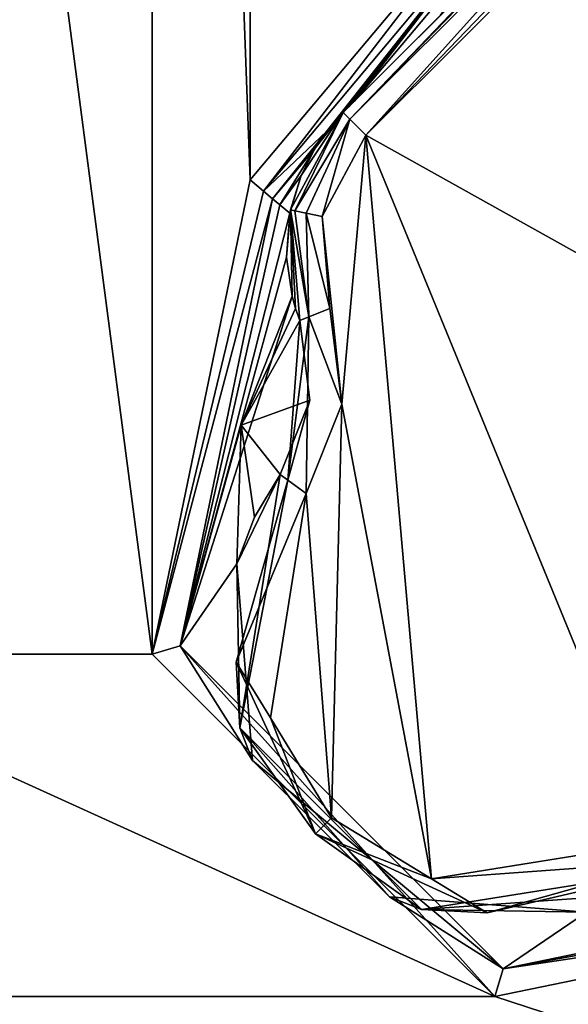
# Model space of a CAD drawing. Header units: metres. Extents: x -205 to 205, y -82 to 82.
# Tile 164 of 256: x -63 to -46, y -59 to -29. Entities that reach past the tile are written whole.
import ezdxf

# ---------------------------------------------------------------- set-up
doc = ezdxf.new("R2010")
doc.units = ezdxf.units.M
doc.layers.add('solid_PRT0003', color=7, linetype='CONTINUOUS')

msp = doc.modelspace()

# ---------------------------------------------------------------- linework, layer by layer
at = {"layer": 'solid_PRT0003'}
for points in [[(-200, -75), (-200, 75), (0, 75)], [(0, -75), (-200, -75), (0, 75)], [(-59.144901, -48.536644, 1.5), (-71.855095, 48.536644, 1.5), (-71.855103, -48.536655, 1.5)], [(-59.144897, 48.536655, 1.5), (-71.855095, 48.536644, 1.5), (-59.144901, -48.536644, 1.5)], [(-59.144897, 48.536655, 1.5), (-59.144901, -48.536644, 1.5), (-56.110996, -33.837666, 1.5)], [(-56.110996, 33.837666, 1.5), (-59.144897, 48.536655, 1.5), (-56.110996, -33.837666, 1.5)], [(-56.110996, 33.837666, 1.5), (-56.110996, -33.837666, 1.5), (-47.959885, -24.12355, 1.5)], [(-43.953701, -22.46842, 12.5), (-53.057056, -31.571775, 2.030566), (-53.231876, -31.746595, 1.992106)], [(-53.231876, -31.746595, 12.5), (-43.953701, -22.46842, 12.5), (-53.231876, -31.746595, 1.992106)], [(-53.024769, -31.953701, 13.207107), (-43.953701, -22.46842, 12.5), (-53.231876, -31.746595, 12.5)], [(-43.953701, -22.46842, 12.5), (-52.890408, -31.405127, 2.071429), (-53.057056, -31.571775, 2.030566)], [(-53.024769, -31.953701, 13.207107), (-43.646099, -22.577986, 13.20919), (-43.780827, -22.401405, 12.879613)], [(-53.024769, -31.953701, 13.207107), (-43.780827, -22.401405, 12.879613), (-43.90387, -22.433886, 12.646684)], [(-53.024769, -31.953701, 13.207107), (-43.90387, -22.433886, 12.646684), (-43.953701, -22.46842, 12.5)], [(-53.024769, -31.953701, 13.207107), (-52.524769, -32.453701, 13.5), (-43.646099, -22.577986, 13.20919)], [(-43.953701, -22.46842, 12.5), (-50.213081, -28.7278, 2.590601), (-52.890408, -31.405127, 2.071429)], [(-43.646099, -22.577986, 13.20919), (-52.524769, -32.453701, 13.5), (-43.487804, -23.03023, 13.461928)], [(-43.487804, -23.03023, 13.461928), (-52.524769, -32.453701, 13.5), (-43.489235, -23.418167, 13.5)], [(-43.489235, -37.5, 13.5), (-43.489235, -23.418167, 13.5), (-52.524769, -32.453701, 13.5)], [(-55.70153, -34.181252, 1.654846), (-47.959885, -24.12355, 1.5), (-56.110996, -33.837666, 1.5)], [(-55.70153, -34.181252, 1.654846), (-47.550419, -24.467134, 1.654846), (-47.959885, -24.12355, 1.5)], [(-53.747715, -32.33453, 1.963943), (-47.550419, -24.467134, 1.654846), (-55.70153, -34.181252, 1.654846)], [(-53.747715, -32.33453, 1.963943), (-53.231876, -31.746595, 1.992106), (-47.550419, -24.467134, 1.654846)], [(-53.057056, -31.571775, 2.030566), (-47.550419, -24.467134, 1.654846), (-53.231876, -31.746595, 1.992106)], [(-53.057056, -31.571775, 2.030566), (-52.890408, -31.405127, 2.071429), (-47.550419, -24.467134, 1.654846)], [(-52.890408, -31.405127, 2.071429), (-47.267757, -24.704315, 2.071429), (-47.550419, -24.467134, 1.654846)], [(-52.890408, -31.405127, 2.071429), (-50.213081, -28.7278, 2.590601), (-47.267757, -24.704315, 2.071429)], [(-54.863655, -34.768093, 12.5), (-53.231876, -31.746595, 12.5), (-54.535496, -33.700352, 2.439981)], [(-54.732487, -34.795361, 13), (-53.231876, -31.746595, 12.5), (-54.863655, -34.768093, 12.5)], [(-54.732487, -34.795361, 13), (-53.024769, -31.953701, 13.207107), (-53.231876, -31.746595, 12.5)], [(-54.374119, -34.869854, 13.366025), (-53.024769, -31.953701, 13.207107), (-54.732487, -34.795361, 13)], [(-54.535496, -33.700352, 2.439981), (-53.231876, -31.746595, 12.5), (-54.101578, -32.848545, 2.071429)], [(-54.374119, -34.869854, 13.366025), (-53.884586, -34.971615, 13.5), (-53.024769, -31.953701, 13.207107)], [(-53.231876, -31.746595, 12.5), (-53.747715, -32.33453, 1.963943), (-54.101578, -32.848545, 2.071429)], [(-53.024769, -31.953701, 13.207107), (-53.884586, -34.971615, 13.5), (-52.524769, -32.453701, 13.5)], [(-53.231876, -31.746595, 12.5), (-53.231876, -31.746595, 1.992106), (-53.747715, -32.33453, 1.963943)], [(-53.747715, -32.33453, 1.963943), (-55.70153, -34.181252, 1.654846), (-55.418869, -34.41843, 2.071429)], [(-54.101578, -32.848545, 2.071429), (-53.747715, -32.33453, 1.963943), (-55.418869, -34.41843, 2.071429)], [(-52.524769, -32.453701, 13.5), (-53.884586, -34.971615, 13.5), (-53.271275, -40.783924, 13.5)], [(-52.524769, -32.453701, 13.5), (-53.271275, -40.783924, 13.5), (-50.49593, -55.49509, 13.5)], [(-52.524769, -32.453701, 13.5), (-50.49593, -55.49509, 13.5), (-43.546314, -54.384724, 13.5)], [(-43.489235, -37.5, 13.5), (-52.524769, -32.453701, 13.5), (-43.546314, -54.384724, 13.5)], [(-54.101578, -32.848545, 2.071429), (-55.418869, -34.41843, 2.071429), (-55.189701, -34.610725, 2.552391)], [(-54.535496, -33.700352, 2.439981), (-54.101578, -32.848545, 2.071429), (-55.189701, -34.610725, 2.552391)], [(-55.70153, -34.181252, 1.654846), (-56.110996, -33.837666, 1.5), (-59.144901, -48.536644, 1.5)], [(-54.535496, -33.700352, 2.439981), (-55.189701, -34.610725, 2.552391), (-54.88348, -34.867676, 2.953668)], [(-54.863655, -34.768093, 12.5), (-54.535496, -33.700352, 2.439981), (-54.88348, -34.867676, 2.953668)], [(-55.418869, -34.41843, 2.071429), (-55.70153, -34.181252, 1.654846), (-59.144901, -48.536644, 1.5)], [(-58.280056, -48.275169, 2.071429), (-55.418869, -34.41843, 2.071429), (-59.144901, -48.536644, 1.5)], [(-55.189701, -34.610725, 2.552391), (-55.418869, -34.41843, 2.071429), (-58.280056, -48.275169, 2.071429)], [(-55.189701, -34.610725, 2.552391), (-58.280056, -48.275169, 2.071429), (-54.88348, -34.867676, 2.953668)], [(-54.863655, -34.768093, 12.5), (-54.88348, -34.867676, 2.953668), (-54.984482, -36.22805, 3.365683)], [(-54.863655, -34.768093, 12.5), (-54.984482, -36.22805, 3.365683), (-54.81179, -37.437637, 3.5)], [(-54.863655, -34.768093, 12.5), (-54.81179, -37.437637, 3.5), (-54.703888, -37.817558, 3.5)], [(-54.863655, -34.768093, 12.5), (-54.703888, -37.817558, 3.5), (-54.571209, -38.18959, 3.5)], [(-54.571209, -38.18959, 12.5), (-54.863655, -34.768093, 12.5), (-54.571209, -38.18959, 3.5)], [(-54.298721, -38.082176, 13.207107), (-54.863655, -34.768093, 12.5), (-54.571209, -38.18959, 12.5)], [(-54.298721, -38.082176, 13.207107), (-54.732487, -34.795361, 13), (-54.863655, -34.768093, 12.5)], [(-54.984482, -36.22805, 3.365683), (-54.88348, -34.867676, 2.953668), (-58.280056, -48.275169, 2.071429)], [(-54.298721, -38.082176, 13.207107), (-54.374119, -34.869854, 13.366025), (-54.732487, -34.795361, 13)], [(-54.374119, -34.869854, 13.366025), (-53.640945, -37.822697, 13.5), (-53.884586, -34.971615, 13.5)], [(-54.298721, -38.082176, 13.207107), (-53.640945, -37.822697, 13.5), (-54.374119, -34.869854, 13.366025)], [(-53.884586, -34.971615, 13.5), (-53.640945, -37.822697, 13.5), (-53.271275, -40.783924, 13.5)], [(-54.81179, -37.437637, 3.5), (-54.984482, -36.22805, 3.365683), (-58.280056, -48.275169, 2.071429)], [(-56.385166, -41.437363, 3.5), (-54.81179, -37.437637, 3.5), (-58.280056, -48.275169, 2.071429)], [(-54.703888, -37.817558, 3.5), (-54.81179, -37.437637, 3.5), (-56.385166, -41.437363, 3.5)], [(-54.703888, -37.817558, 3.5), (-56.385166, -41.437363, 3.5), (-54.571209, -38.18959, 3.5)], [(-54.298721, -38.082176, 13.207107), (-53.271275, -40.783924, 13.5), (-53.640945, -37.822697, 13.5)], [(-54.945313, -43.140484, 13.207107), (-54.373852, -43.556934, 13.5), (-54.298721, -38.082176, 13.207107)], [(-54.945313, -43.140484, 13.207107), (-54.298721, -38.082176, 13.207107), (-54.571209, -38.18959, 12.5)], [(-54.298721, -38.082176, 13.207107), (-54.373852, -43.556934, 13.5), (-53.271275, -40.783924, 13.5)], [(-54.26321, -40.657196, 3.5), (-54.571209, -38.18959, 3.5), (-56.385166, -41.437363, 3.5)], [(-54.945313, -43.140484, 13.207107), (-54.571209, -38.18959, 12.5), (-54.26321, -40.657196, 12.5)], [(-54.26321, -40.657196, 3.5), (-54.571209, -38.18959, 12.5), (-54.571209, -38.18959, 3.5)], [(-54.26321, -40.657196, 3.5), (-54.26321, -40.657196, 12.5), (-54.571209, -38.18959, 12.5)], [(-54.26321, -40.657196, 3.5), (-56.385166, -41.437363, 3.5), (-55.182018, -42.967983, 3.5)], [(-54.945313, -43.140484, 13.207107), (-54.26321, -40.657196, 12.5), (-55.182018, -42.967983, 12.5)], [(-55.182018, -42.967983, 3.5), (-55.182018, -42.967983, 12.5), (-54.26321, -40.657196, 12.5)], [(-54.26321, -40.657196, 3.5), (-55.182018, -42.967983, 3.5), (-54.26321, -40.657196, 12.5)], [(-53.271275, -40.783924, 13.5), (-54.373852, -43.556934, 13.5), (-53.590683, -53.601349, 13.5)], [(-53.271275, -40.783924, 13.5), (-53.590683, -53.601349, 13.5), (-50.49593, -55.49509, 13.5)], [(-56.52824, -45.732796, 3.5), (-56.385166, -41.437363, 3.5), (-58.280056, -48.275169, 2.071429)], [(-55.977562, -44.290825, 3.5), (-56.385166, -41.437363, 3.5), (-56.52824, -45.732796, 3.5)], [(-55.977562, -44.290825, 3.5), (-55.182018, -42.967983, 3.5), (-56.385166, -41.437363, 3.5)], [(-55.977562, -44.290825, 3.5), (-56.52824, -45.732796, 3.5), (-55.182018, -42.967983, 12.5)], [(-56.433601, -50.821213, 12.5), (-55.182018, -42.967983, 12.5), (-56.52824, -45.732796, 3.5)], [(-56.433601, -50.821213, 12.5), (-54.945313, -43.140484, 13.207107), (-55.182018, -42.967983, 12.5)], [(-55.977562, -44.290825, 3.5), (-55.182018, -42.967983, 12.5), (-55.182018, -42.967983, 3.5)], [(-56.542068, -48.77877, 13.207107), (-54.373852, -43.556934, 13.5), (-54.945313, -43.140484, 13.207107)], [(-56.542068, -48.77877, 13.207107), (-54.945313, -43.140484, 13.207107), (-56.433601, -50.821213, 12.5)], [(-56.542068, -48.77877, 13.207107), (-55.484367, -50.506565, 13.5), (-54.373852, -43.556934, 13.5)], [(-54.373852, -43.556934, 13.5), (-55.484367, -50.506565, 13.5), (-53.590683, -53.601349, 13.5)], [(-56.036251, -51.828857, 2.822944), (-56.52824, -45.732796, 3.5), (-58.280056, -48.275169, 2.071429)], [(-56.433601, -50.821213, 12.5), (-56.52824, -45.732796, 3.5), (-56.036251, -51.828857, 2.822944)], [(-152.359421, -46.364033, 1.5), (-155.12355, -47.959885, 1.5), (0, -75, 1.5)], [(-82.463356, -59.144901, 1.5), (-152.359421, -46.364033, 1.5), (0, -75, 1.5)], [(-155.12355, -47.959885, 1.5), (-164.837662, -56.110996, 1.5), (0, -75, 1.5)], [(-58.280056, -48.275169, 2.071429), (-59.144901, -48.536644, 1.5), (-48.536655, -59.144897, 1.5)], [(-48.275169, -58.280056, 2.071429), (-58.280056, -48.275169, 2.071429), (-48.536655, -59.144897, 1.5)], [(-56.036251, -51.828857, 2.822944), (-58.280056, -48.275169, 2.071429), (-48.275169, -58.280056, 2.071429)], [(-48.536655, -59.144897, 1.5), (-71.855103, -48.536655, 1.5), (-82.463356, -59.144901, 1.5)], [(-48.536655, -59.144897, 1.5), (-59.144901, -48.536644, 1.5), (-71.855103, -48.536655, 1.5)], [(-54.090633, -54.101398, 13.207107), (-55.484367, -50.506565, 13.5), (-56.542068, -48.77877, 13.207107)], [(-54.090633, -54.101398, 13.207107), (-56.542068, -48.77877, 13.207107), (-56.433601, -50.821213, 12.5)], [(-54.090633, -54.101398, 13.207107), (-53.590683, -53.601349, 13.5), (-55.484367, -50.506565, 13.5)], [(-56.433601, -50.821213, 12.5), (-56.036251, -51.828857, 2.822944), (-51.797245, -56.056736, 2.82296)], [(-50.810448, -56.444366, 12.5), (-56.433601, -50.821213, 12.5), (-51.797245, -56.056736, 2.82296)], [(-54.090633, -54.101398, 13.207107), (-56.433601, -50.821213, 12.5), (-50.810448, -56.444366, 12.5)], [(-51.797245, -56.056736, 2.82296), (-56.036251, -51.828857, 2.822944), (-48.275169, -58.280056, 2.071429)], [(-54.090633, -54.101398, 13.207107), (-50.49593, -55.49509, 13.5), (-53.590683, -53.601349, 13.5)], [(-48.768005, -56.552834, 13.207107), (-50.49593, -55.49509, 13.5), (-54.090633, -54.101398, 13.207107)], [(-48.768005, -56.552834, 13.207107), (-54.090633, -54.101398, 13.207107), (-50.810448, -56.444366, 12.5)], [(-43.129719, -54.956078, 13.207107), (-43.546314, -54.384724, 13.5), (-50.49593, -55.49509, 13.5)], [(-50.810448, -56.444366, 12.5), (-44.269775, -55.983311, 3.5), (-42.957218, -55.192783, 3.5)], [(-42.957218, -55.192783, 12.5), (-50.810448, -56.444366, 12.5), (-42.957218, -55.192783, 3.5)], [(-48.768005, -56.552834, 13.207107), (-50.810448, -56.444366, 12.5), (-42.957218, -55.192783, 12.5)], [(-43.129719, -54.956078, 13.207107), (-50.49593, -55.49509, 13.5), (-48.768005, -56.552834, 13.207107)], [(-43.129719, -54.956078, 13.207107), (-48.768005, -56.552834, 13.207107), (-42.957218, -55.192783, 12.5)], [(-48.275169, -58.280056, 2.071429), (-34.181252, -55.70153, 1.654846), (-34.41843, -55.418869, 2.071429)], [(-45.700024, -56.53273, 3.5), (-48.275169, -58.280056, 2.071429), (-34.41843, -55.418869, 2.071429)], [(-48.275169, -58.280056, 2.071429), (-33.837666, -56.110996, 1.5), (-34.181252, -55.70153, 1.654846)], [(-179.536652, -59.144897, 1.5), (0, -75, 1.5), (-164.837662, -56.110996, 1.5)], [(-45.700024, -56.53273, 3.5), (-51.797245, -56.056736, 2.82296), (-48.275169, -58.280056, 2.071429)], [(-50.810448, -56.444366, 12.5), (-51.797245, -56.056736, 2.82296), (-45.700024, -56.53273, 3.5)], [(-50.810448, -56.444366, 12.5), (-45.700024, -56.53273, 3.5), (-44.269775, -55.983311, 3.5)], [(-33.837666, -56.110996, 1.5), (-48.536655, -59.144897, 1.5), (0, -75, 1.5)], [(-48.275169, -58.280056, 2.071429), (-48.536655, -59.144897, 1.5), (-33.837666, -56.110996, 1.5)], [(-179.536652, -59.144897, 1.5), (-200, -75, 1.5), (0, -75, 1.5)], [(-48.536655, -59.144897, 1.5), (-82.463356, -59.144901, 1.5), (0, -75, 1.5)]]:
    msp.add_3dface(points, dxfattribs=at)

doc.saveas('drawing.dxf')
